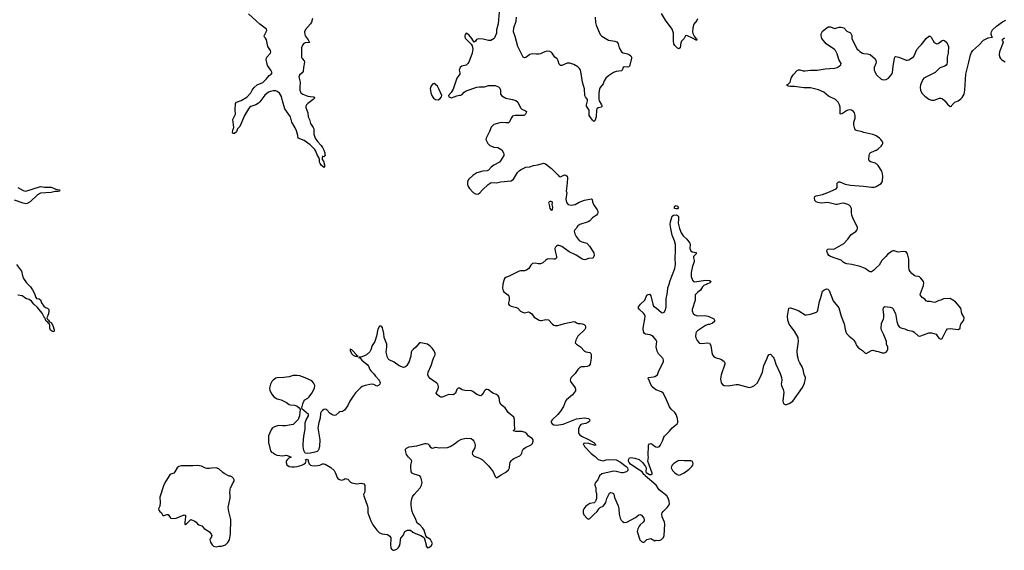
# Model space of a CAD drawing. Header units: inches. Extents: x 1474254 to 1647085, y 640389 to 772279.
# Tile 38 of 85: x 1527117 to 1541925, y 707108 to 715091. Entities that reach past the tile are written whole.
import ezdxf

# ---------------------------------------------------------------- set-up
doc = ezdxf.new("R2010")
doc.units = ezdxf.units.IN
doc.header["$MEASUREMENT"] = 0
for name, color, linetype in [('B5720', 7, 'Continuous'), ('B5721', 7, 'Continuous'), ('B5730', 7, 'Continuous'), ('B5731', 7, 'Continuous'), ('B5741', 7, 'Continuous')]:
    doc.layers.add(name, color=color, linetype=linetype)

msp = doc.modelspace()

# ---------------------------------------------------------------- linework, layer by layer
at = {"layer": 'B5720', "color": 6, "elevation": 800}
for points in [[(1530000, 708342), (1529970, 708339), (1529930, 708340), (1529910, 708345), (1529853, 708373), (1529790, 708382), (1529722, 708378), (1529550, 708379), (1529510, 708371), (1529485, 708350), (1529450, 708289), (1529433, 708270), (1529390, 708255), (1529377, 708243), (1529316, 708150), (1529287, 708093), (1529223, 707910), (1529231, 707830), (1529225, 707770), (1529205, 707730), (1529211, 707710), (1529225, 707690), (1529252, 707670), (1529270, 707634), (1529290, 707632), (1529330, 707646), (1529350, 707645), (1529380, 707600), (1529390, 707591), (1529410, 707585), (1529470, 707591), (1529590, 707643), (1529610, 707636), (1529613, 707610), (1529600, 707530), (1529601, 707501), (1529610, 707494), (1529691, 707571), (1529750, 707546), (1529771, 707531), (1529790, 707505), (1529811, 707491), (1529856, 707476), (1529894, 707434), (1529970, 707385), (1529998, 707350), (1530000, 707344)], [(1530000, 707311), (1529985, 707290), (1529978, 707270), (1529986, 707230), (1530000, 707207)]]:
    msp.add_lwpolyline(points, dxfattribs=at)
at = {"layer": 'B5721', "color": 6, "elevation": 700}
for points in [[(1527090, 712566), (1527170, 712523), (1527210, 712512), (1527430, 712580), (1527490, 712570), (1527570, 712574), (1527591, 712570), (1527661, 712541), (1527714, 712530), (1527716, 712510), (1527696, 712504), (1527650, 712504), (1527591, 712489), (1527430, 712483), (1527385, 712455), (1527275, 712350), (1527230, 712328), (1527210, 712323), (1527171, 712329), (1527038, 712378)], [(1527067, 711407), (1527145, 711310), (1527159, 711239), (1527177, 711197), (1527220, 711130), (1527278, 711070), (1527309, 711029), (1527339, 710970), (1527359, 710910), (1527370, 710897), (1527410, 710891), (1527430, 710875), (1527445, 710830), (1527482, 710782), (1527503, 710763), (1527535, 710750), (1527554, 710730), (1527558, 710710), (1527553, 710667), (1527524, 710604), (1527531, 710590), (1527553, 710573), (1527568, 710548), (1527590, 710534), (1527616, 710490), (1527634, 710426), (1527635, 710405), (1527630, 710394), (1527610, 710400), (1527582, 710422), (1527572, 710450), (1527571, 710491), (1527562, 710522), (1527550, 710527), (1527542, 710542), (1527510, 710563), (1527501, 710601), (1527490, 710608), (1527456, 710676), (1527383, 710763), (1527330, 710811), (1527295, 710855), (1527260, 710880), (1527210, 710895), (1527156, 710936), (1527090, 710949)]]:
    msp.add_lwpolyline(points, dxfattribs=at)
at = {"layer": 'B5730', "color": 6, "elevation": 800}
for points in [[(1532239, 710000), (1532240, 710000), (1532264, 709970), (1532343, 709903), (1532361, 709881), (1532385, 709830), (1532399, 709810), (1532444, 709764), (1532467, 709730), (1532522, 709670), (1532540, 709630), (1532534, 709610), (1532513, 709587), (1532490, 709580), (1532443, 709603), (1532410, 709607), (1532314, 709586), (1532269, 709571), (1532245, 709555), (1532170, 709478), (1532132, 709428), (1532084, 709350), (1532050, 709285), (1532001, 709219), (1531970, 709199), (1531930, 709190), (1531917, 709183), (1531870, 709141), (1531850, 709135), (1531830, 709140), (1531810, 709151), (1531788, 709168), (1531730, 709229), (1531710, 709232), (1531693, 709227), (1531670, 709213), (1531650, 709193), (1531641, 709170), (1531634, 709094), (1531616, 709030), (1531603, 708950), (1531630, 708770), (1531624, 708676), (1531616, 708630), (1531606, 708610), (1531590, 708597), (1531556, 708584), (1531490, 708568), (1531450, 708565), (1531410, 708572), (1531391, 708610), (1531383, 708670), (1531383, 708710), (1531393, 708827), (1531410, 708930), (1531413, 709027), (1531427, 709073), (1531462, 709130), (1531462, 709150), (1531390, 709214), (1531366, 709230), (1531358, 709250), (1531375, 709310), (1531392, 709350), (1531408, 709372), (1531450, 709398), (1531470, 709417), (1531510, 709472), (1531551, 709550), (1531555, 709590), (1531537, 709630), (1531510, 709656), (1531410, 709704), (1531328, 709732), (1531283, 709737), (1531230, 709737), (1531170, 709718), (1531090, 709706), (1530990, 709704), (1530970, 709697), (1530930, 709670), (1530910, 709647), (1530889, 709610), (1530872, 709550), (1530877, 709517), (1530903, 709463), (1530939, 709419), (1530990, 709388), (1531050, 709370), (1531132, 709332), (1531170, 709303), (1531190, 709296), (1531250, 709291), (1531290, 709278), (1531322, 709250), (1531334, 709230), (1531325, 709130), (1531305, 709075), (1531242, 709010), (1531230, 709002), (1531170, 708989), (1531117, 708983), (1531070, 708981), (1531010, 708986), (1530950, 708965), (1530915, 708945), (1530900, 708920), (1530859, 708830), (1530858, 708730), (1530887, 708607), (1530906, 708586), (1530930, 708576), (1530954, 708554), (1530982, 708542), (1531030, 708535), (1531070, 708532), (1531130, 708540), (1531202, 708510), (1531166, 708494), (1531141, 708470), (1531127, 708450), (1531124, 708430), (1531134, 708394), (1531171, 708371), (1531210, 708363), (1531250, 708362), (1531292, 708368), (1531358, 708390), (1531390, 708405), (1531415, 708425), (1531426, 708450), (1531418, 708470), (1531430, 708478), (1531454, 708470), (1531454, 708450), (1531472, 708410), (1531492, 708390), (1531510, 708383), (1531550, 708379), (1531597, 708383), (1531630, 708391), (1531670, 708411), (1531690, 708411), (1531710, 708405), (1531795, 708355), (1531848, 708308), (1531868, 708270), (1531890, 708206), (1531901, 708190), (1531918, 708178), (1531954, 708166), (1531990, 708174), (1532010, 708187), (1532030, 708185), (1532050, 708181), (1532090, 708136), (1532110, 708124), (1532190, 708110), (1532256, 708116), (1532291, 708110), (1532308, 708090), (1532306, 708034), (1532310, 708010), (1532309, 707990), (1532290, 707950), (1532291, 707930), (1532350, 707770), (1532355, 707745), (1532353, 707670), (1532400, 707550), (1532430, 707492), (1532489, 707410), (1532530, 707372), (1532570, 707356), (1532650, 707345), (1532682, 707322), (1532697, 707297), (1532700, 707280), (1532692, 707190), (1532699, 707150), (1532710, 707127), (1532719, 707119), (1532730, 707111), (1532750, 707108), (1532790, 707123), (1532816, 707150), (1532830, 707177), (1532840, 707210), (1532845, 707270), (1532851, 707290), (1532884, 707330), (1532911, 707389), (1532950, 707410), (1532993, 707413), (1533030, 707381), (1533070, 707359), (1533150, 707330), (1533188, 707308), (1533198, 707298), (1533203, 707283), (1533231, 707189), (1533231, 707171), (1533250, 707146), (1533270, 707151), (1533305, 707175), (1533328, 707210), (1533295, 707270), (1533243, 707303), (1533224, 707324), (1533198, 707410), (1533182, 707442), (1533133, 707493), (1533095, 707515), (1533070, 707587), (1533034, 707654), (1533021, 707690), (1533008, 707748), (1533005, 707785), (1533007, 707833), (1533017, 707883), (1533027, 707913), (1533051, 707949), (1533140, 708050), (1533160, 708090), (1533170, 708130), (1533152, 708210), (1533133, 708230), (1533050, 708252), (1533019, 708270), (1533007, 708290), (1532998, 708358), (1533000, 708390), (1533012, 708428), (1533013, 708450), (1533005, 708470), (1532964, 708510), (1532937, 708550), (1532919, 708610), (1532922, 708630), (1532933, 708647), (1532976, 708664), (1533090, 708681), (1533210, 708717), (1533230, 708717), (1533256, 708710), (1533276, 708690), (1533290, 708663), (1533310, 708648), (1533330, 708646), (1533370, 708658), (1533430, 708652), (1533550, 708657), (1533590, 708670), (1533658, 708710), (1533709, 708751), (1533762, 708778), (1533830, 708793), (1533908, 708788), (1533931, 708771), (1533949, 708749), (1533959, 708730), (1533969, 708690), (1533964, 708650), (1533928, 708590), (1533921, 708570), (1533928, 708548), (1533950, 708527), (1534034, 708494), (1534078, 708470), (1534170, 708377), (1534210, 708330), (1534236, 708290), (1534270, 708218), (1534290, 708201), (1534357, 708243), (1534430, 708282), (1534470, 708317), (1534483, 708350), (1534487, 708410), (1534493, 708430), (1534508, 708452), (1534527, 708473), (1534550, 708489), (1534641, 708530), (1534660, 708550), (1534669, 708570), (1534680, 708610), (1534690, 708630), (1534726, 708654), (1534810, 708694), (1534830, 708716), (1534842, 708750), (1534838, 708770), (1534824, 708790), (1534770, 708827), (1534742, 708862), (1534719, 708879), (1534674, 708894), (1534577, 708897), (1534546, 708906), (1534544, 708910), (1534562, 708930), (1534565, 708950), (1534560, 708990), (1534557, 709077), (1534549, 709109), (1534463, 709183), (1534416, 709250), (1534356, 709296), (1534340, 709330), (1534326, 709406), (1534312, 709432), (1534290, 709450), (1534234, 709474), (1534170, 709523), (1534150, 709530), (1534130, 709527), (1534110, 709507), (1534090, 709470), (1534070, 709445), (1534050, 709434), (1534030, 709436), (1533990, 709452), (1533930, 709500), (1533910, 709508), (1533810, 709511), (1533770, 709524), (1533730, 709546), (1533710, 709550), (1533690, 709526), (1533669, 709471), (1533648, 709452), (1533630, 709447), (1533569, 709451), (1533470, 709412), (1533450, 709413), (1533430, 709423), (1533394, 709450), (1533381, 709470), (1533384, 709490), (1533409, 709531), (1533418, 709570), (1533407, 709607), (1533386, 709630), (1533330, 709663), (1533292, 709692), (1533265, 709725), (1533257, 709750), (1533259, 709790), (1533307, 709890), (1533335, 709985), (1533342, 710000)], [(1532992, 710000), (1532977, 709950), (1532941, 709890), (1532927, 709873), (1532910, 709863), (1532890, 709861), (1532823, 709883), (1532750, 709938), (1532673, 709973), (1532659, 709990), (1532655, 710000)], [(1535712, 710000), (1535698, 709910), (1535677, 709883), (1535650, 709872), (1535610, 709868), (1535562, 709870), (1535539, 709861), (1535510, 709830), (1535472, 709768), (1535410, 709710), (1535400, 709690), (1535397, 709670), (1535402, 709650), (1535473, 709553), (1535478, 709530), (1535474, 709510), (1535431, 709449), (1535340, 709370), (1535326, 709350), (1535294, 709270), (1535250, 709203), (1535210, 709150), (1535126, 709070), (1535111, 709050), (1535111, 709030), (1535125, 709010), (1535150, 708995), (1535190, 708991), (1535290, 709008), (1535490, 709088), (1535610, 709100), (1535671, 709090), (1535691, 709070), (1535687, 709050), (1535678, 709042), (1535663, 709030), (1535630, 709016), (1535570, 709005), (1535550, 708994), (1535539, 708981), (1535530, 708963), (1535523, 708930), (1535523, 708870), (1535535, 708850), (1535568, 708828), (1535670, 708776), (1535751, 708730), (1535773, 708710), (1535775, 708695), (1535782, 708690), (1535770, 708687), (1535676, 708716), (1535610, 708722), (1535594, 708710), (1535613, 708670), (1535710, 708563), (1535770, 708518), (1535815, 708475), (1535850, 708462), (1535890, 708456), (1535935, 708470), (1535977, 708477), (1536090, 708470), (1536154, 708434), (1536239, 708370), (1536258, 708350), (1536265, 708330), (1536262, 708310), (1536242, 708290), (1536190, 708275), (1536170, 708272), (1536090, 708292), (1536050, 708297), (1536030, 708295), (1535870, 708257), (1535836, 708230), (1535811, 708170), (1535775, 708130), (1535766, 708110), (1535766, 708090), (1535781, 708050), (1535782, 707990), (1535791, 707970), (1535791, 707890), (1535782, 707858), (1535770, 707838), (1535755, 707825), (1535690, 707814), (1535634, 707770), (1535602, 707730), (1535593, 707710), (1535591, 707670), (1535603, 707643), (1535650, 707586), (1535670, 707576), (1535690, 707585), (1535752, 707648), (1535802, 707690), (1535829, 707731), (1535848, 707750), (1535890, 707771), (1535910, 707796), (1535933, 707830), (1535949, 707890), (1535988, 707970), (1536010, 707978), (1536030, 707972), (1536050, 707962), (1536055, 707955), (1536061, 707901), (1536118, 707778), (1536130, 707730), (1536134, 707650), (1536147, 707590), (1536161, 707561), (1536181, 707541), (1536210, 707528), (1536250, 707534), (1536380, 707600), (1536430, 707643), (1536450, 707647), (1536470, 707636), (1536504, 707590), (1536511, 707570), (1536510, 707550), (1536496, 707530), (1536450, 707492), (1536433, 707470), (1536413, 707430), (1536406, 707390), (1536445, 707265), (1536470, 707241), (1536490, 707231), (1536510, 707232), (1536548, 707270), (1536570, 707276), (1536610, 707285), (1536670, 707252), (1536690, 707262), (1536730, 707258), (1536750, 707261), (1536768, 707270), (1536798, 707302), (1536809, 707331), (1536819, 707501), (1536815, 707530), (1536779, 707610), (1536774, 707650), (1536779, 707670), (1536794, 707690), (1536857, 707750), (1536885, 707790), (1536892, 707810), (1536887, 707850), (1536870, 707895), (1536849, 707930), (1536736, 708016), (1536689, 708090), (1536523, 708230), (1536518, 708238), (1536502, 708250), (1536478, 708290), (1536397, 708337), (1536305, 708405), (1536283, 708430), (1536274, 708450), (1536273, 708470), (1536290, 708500), (1536310, 708506), (1536370, 708497), (1536432, 708472), (1536484, 708430), (1536531, 708371), (1536538, 708350), (1536532, 708290), (1536540, 708280), (1536590, 708251), (1536613, 708247), (1536628, 708252), (1536629, 708271), (1536566, 708450), (1536573, 708510), (1536569, 708530), (1536573, 708690), (1536589, 708710), (1536610, 708716), (1536630, 708707), (1536659, 708679), (1536684, 708664), (1536710, 708661), (1536737, 708670), (1536750, 708683), (1536790, 708763), (1536803, 708810), (1536813, 708827), (1536890, 708902), (1536929, 708951), (1537004, 709010), (1537014, 709030), (1537015, 709050), (1537009, 709090), (1536989, 709150), (1536970, 709181), (1536913, 709233), (1536890, 709267), (1536830, 709409), (1536797, 709470), (1536770, 709491), (1536683, 709523), (1536630, 709569), (1536610, 709603), (1536579, 709679), (1536568, 709690), (1536574, 709706), (1536650, 709717), (1536670, 709724), (1536707, 709750), (1536730, 709810), (1536787, 709913), (1536799, 709950), (1536799, 709970), (1536793, 709990), (1536786, 710000)], [(1537607, 710000), (1537630, 709995), (1537670, 709979), (1537710, 709950), (1537719, 709939), (1537723, 709930), (1537720, 709910), (1537665, 709750), (1537655, 709690), (1537665, 709630), (1537685, 709605), (1537710, 709590), (1537770, 709585), (1537890, 709605), (1537923, 709603), (1538090, 709556), (1538130, 709566), (1538170, 709590), (1538211, 709629), (1538270, 709741), (1538287, 709790), (1538311, 709890), (1538358, 710000)], [(1538457, 710000), (1538463, 709990), (1538490, 709907), (1538556, 709770), (1538576, 709710), (1538577, 709670), (1538569, 709610), (1538572, 709590), (1538601, 709530), (1538609, 709490), (1538593, 709350), (1538599, 709330), (1538611, 709310), (1538630, 709302), (1538650, 709303), (1538690, 709315), (1538744, 709350), (1538890, 709556), (1538919, 709621), (1538935, 709695), (1538934, 709710), (1538913, 709753), (1538900, 709830), (1538883, 709870), (1538848, 709930), (1538831, 709971), (1538824, 710000)], [(1530000, 707207), (1530010, 707191), (1530031, 707171), (1530070, 707162), (1530090, 707165), (1530110, 707171), (1530150, 707171), (1530210, 707191), (1530250, 707225), (1530272, 707268), (1530286, 707354), (1530295, 707570), (1530262, 707690), (1530255, 707750), (1530285, 707895), (1530285, 707945), (1530279, 707970), (1530282, 708030), (1530289, 708050), (1530310, 708082), (1530319, 708110), (1530344, 708150), (1530343, 708170), (1530332, 708190), (1530310, 708214), (1530290, 708224), (1530270, 708224), (1530190, 708264), (1530170, 708277), (1530112, 708332), (1530070, 708349), (1530000, 708342)], [(1530000, 707344), (1530005, 707330), (1530004, 707316), (1530000, 707311)]]:
    msp.add_lwpolyline(points, dxfattribs=at)
msp.add_lwpolyline([(1537030, 708457), (1537010, 708449), (1536950, 708410), (1536931, 708390), (1536919, 708370), (1536917, 708350), (1536935, 708310), (1536970, 708274), (1537007, 708247), (1537030, 708240), (1537050, 708242), (1537110, 708272), (1537184, 708330), (1537225, 708370), (1537241, 708390), (1537244, 708410), (1537242, 708430), (1537230, 708448), (1537210, 708453), (1537112, 708452)], close=True, dxfattribs=at)
at = {"layer": 'B5731', "color": 6}
for points, elevation in [([(1531523, 715110), (1531505, 715055), (1531490, 715027), (1531416, 714944), (1531399, 714910), (1531404, 714870), (1531412, 714850), (1531455, 714790), (1531475, 714750), (1531470, 714746), (1531410, 714742), (1531389, 714731), (1531370, 714710), (1531356, 714670), (1531356, 714530), (1531365, 714505), (1531396, 714470), (1531403, 714450), (1531386, 714374), (1531381, 714310), (1531367, 714290), (1531324, 714256), (1531313, 714230), (1531337, 714150), (1531328, 714070), (1531329, 714030), (1531346, 713990), (1531374, 713970), (1531450, 713942), (1531533, 713933), (1531546, 713930), (1531550, 713922), (1531552, 713910), (1531533, 713890), (1531450, 713830), (1531430, 713810), (1531420, 713790), (1531419, 713770), (1531451, 713690), (1531457, 713630), (1531476, 713590), (1531490, 713530), (1531530, 713470), (1531539, 713450), (1531542, 713370), (1531561, 713310), (1531597, 713257), (1531650, 713199), (1531670, 713170), (1531693, 713130), (1531707, 713090), (1531705, 713065), (1531710, 713046), (1531690, 713028), (1531670, 713038), (1531664, 713016), (1531668, 712990), (1531685, 712965), (1531702, 712910), (1531699, 712881), (1531690, 712866), (1531680, 712880), (1531650, 712905), (1531636, 712930), (1531628, 712950), (1531625, 712990), (1531617, 713017), (1531590, 713060), (1531572, 713112), (1531558, 713138), (1531488, 713208), (1531394, 713274), (1531304, 713310), (1531301, 713350), (1531280, 713420), (1531262, 713462), (1531209, 713550), (1531202, 713590), (1531188, 713628), (1531107, 713750), (1531070, 713870), (1531057, 713937), (1531026, 713986), (1530990, 714013), (1530970, 714020), (1530930, 714023), (1530890, 714013), (1530861, 713999), (1530805, 713955), (1530730, 713853), (1530710, 713833), (1530670, 713809), (1530595, 713785), (1530575, 713770), (1530558, 713750), (1530500, 713650), (1530430, 713486), (1530410, 713463), (1530391, 713449), (1530377, 713403), (1530350, 713380), (1530330, 713380), (1530318, 713390), (1530322, 713430), (1530340, 713470), (1530325, 713590), (1530364, 713670), (1530356, 713730), (1530363, 713830), (1530379, 713850), (1530450, 713876), (1530535, 713925), (1530591, 713990), (1530612, 714030), (1530645, 714070), (1530690, 714110), (1530773, 714147), (1530830, 714202), (1530868, 714252), (1530897, 714270), (1530912, 714290), (1530893, 714330), (1530844, 714404), (1530826, 714490), (1530827, 714510), (1530835, 714530), (1530890, 714588), (1530893, 714610), (1530888, 714630), (1530848, 714688), (1530828, 714790), (1530815, 714815), (1530799, 714830), (1530792, 714850), (1530836, 714930), (1530831, 714950), (1530730, 715023), (1530675, 715075), (1530557, 715177)], 700), ([(1534330, 715210), (1534313, 715027), (1534290, 714938), (1534287, 714890), (1534265, 714830), (1534252, 714810), (1534229, 714791), (1534201, 714779), (1534170, 714777), (1534090, 714800), (1534010, 714804), (1533985, 714795), (1533970, 714769), (1533950, 714755), (1533930, 714782), (1533918, 714810), (1533870, 714861), (1533830, 714889), (1533816, 714870), (1533811, 714849), (1533814, 714830), (1533824, 714810), (1533870, 714756), (1533905, 714725), (1533920, 714700), (1533930, 714650), (1533922, 714590), (1533870, 714450), (1533857, 714430), (1533830, 714408), (1533769, 714391), (1533742, 714370), (1533728, 714330), (1533739, 714290), (1533739, 714270), (1533693, 714210), (1533636, 714044), (1533604, 713996), (1533565, 713950), (1533572, 713930), (1533610, 713916), (1533690, 713948), (1533730, 713956), (1533750, 713955), (1533770, 713965), (1533800, 714000), (1533830, 714022), (1533990, 714075), (1534030, 714080), (1534110, 714081), (1534170, 714101), (1534270, 714101), (1534319, 714079), (1534339, 714059), (1534347, 714030), (1534349, 713970), (1534366, 713946), (1534430, 713910), (1534530, 713893), (1534577, 713877), (1534608, 713848), (1534650, 713765), (1534670, 713746), (1534722, 713722), (1534738, 713710), (1534735, 713690), (1534724, 713670), (1534710, 713655), (1534697, 713650), (1534570, 713650), (1534530, 713638), (1534508, 713610), (1534486, 713554), (1534470, 713540), (1534430, 713539), (1534370, 713546), (1534338, 713542), (1534250, 713513), (1534206, 713474), (1534181, 713410), (1534132, 713310), (1534130, 713290), (1534136, 713270), (1534159, 713230), (1534190, 713199), (1534250, 713175), (1534310, 713170), (1534370, 713131), (1534395, 713090), (1534399, 713070), (1534396, 713050), (1534350, 712970), (1534332, 712948), (1534250, 712904), (1534209, 712871), (1534170, 712827), (1534150, 712816), (1534082, 712810), (1533990, 712785), (1533932, 712748), (1533870, 712693), (1533857, 712670), (1533854, 712646), (1533854, 712610), (1533859, 712590), (1533881, 712550), (1533937, 712490), (1533971, 712470), (1533990, 712466), (1534017, 712470), (1534036, 712484), (1534078, 712530), (1534164, 712610), (1534210, 712640), (1534290, 712637), (1534350, 712654), (1534510, 712666), (1534542, 712690), (1534604, 712790), (1534630, 712818), (1534650, 712832), (1534730, 712874), (1534790, 712880), (1534844, 712896), (1534910, 712907), (1534993, 712933), (1535023, 712923), (1535115, 712855), (1535218, 712750), (1535231, 712731), (1535250, 712727), (1535310, 712759), (1535333, 712753), (1535350, 712738), (1535354, 712710), (1535350, 712630), (1535339, 712550), (1535338, 712510), (1535344, 712490), (1535333, 712390), (1535343, 712343), (1535367, 712310), (1535410, 712303), (1535470, 712311), (1535530, 712344), (1535610, 712375), (1535715, 712395), (1535727, 712387), (1535732, 712350), (1535747, 712310), (1535804, 712230), (1535812, 712210), (1535813, 712190), (1535807, 712170), (1535791, 712150), (1535731, 712109), (1535690, 712067), (1535666, 712050), (1535541, 712010), (1535510, 711990), (1535495, 711970), (1535488, 711952), (1535467, 711930), (1535456, 711910), (1535464, 711870), (1535484, 711830), (1535530, 711771), (1535570, 711748), (1535647, 711727), (1535686, 711686), (1535750, 711583), (1535756, 711544), (1535753, 711527), (1535742, 711510), (1535730, 711505), (1535670, 711497), (1535630, 711483), (1535610, 711480), (1535590, 711483), (1535570, 711491), (1535487, 711547), (1535380, 711600), (1535270, 711680), (1535230, 711696), (1535207, 711693), (1535190, 711685), (1535173, 711670), (1535165, 711650), (1535170, 711610), (1535190, 711530), (1535189, 711510), (1535171, 711490), (1535150, 711487), (1535070, 711493), (1535052, 711488), (1535030, 711475), (1534986, 711434), (1534950, 711419), (1534917, 711417), (1534870, 711428), (1534830, 711421), (1534803, 711397), (1534774, 711350), (1534737, 711323), (1534710, 711315), (1534650, 711313), (1534630, 711306), (1534490, 711239), (1534426, 711214), (1534410, 711199), (1534398, 711170), (1534383, 711110), (1534380, 711050), (1534390, 711010), (1534399, 710999), (1534458, 710950), (1534473, 710930), (1534479, 710910), (1534480, 710870), (1534468, 710830), (1534467, 710810), (1534478, 710798), (1534510, 710781), (1534590, 710763), (1534610, 710750), (1534650, 710704), (1534677, 710690), (1534710, 710682), (1534770, 710694), (1534790, 710688), (1534815, 710670), (1534857, 710617), (1534931, 710571), (1534950, 710565), (1534966, 710566), (1535030, 710583), (1535070, 710576), (1535130, 710511), (1535150, 710497), (1535170, 710491), (1535210, 710492), (1535310, 710522), (1535450, 710550), (1535470, 710546), (1535490, 710529), (1535510, 710519), (1535550, 710522), (1535578, 710518), (1535605, 710505), (1535620, 710490), (1535629, 710469), (1535628, 710450), (1535618, 710430), (1535510, 710330), (1535480, 710270), (1535473, 710230), (1535492, 710212), (1535550, 710172), (1535610, 710106), (1535634, 710094), (1535690, 710083), (1535706, 710070), (1535714, 710050), (1535714, 710010), (1535712, 710000)], 800), ([(1535771, 715131), (1535776, 715050), (1535787, 715010), (1535849, 714869), (1535870, 714841), (1535970, 714783), (1536070, 714768), (1536096, 714756), (1536118, 714730), (1536135, 714670), (1536169, 714609), (1536192, 714592), (1536258, 714578), (1536290, 714565), (1536310, 714549), (1536319, 714530), (1536319, 714510), (1536293, 714407), (1536288, 714392), (1536278, 714382), (1536263, 714377), (1536210, 714380), (1536195, 714370), (1536180, 714330), (1536170, 714320), (1536086, 714314), (1536050, 714297), (1535970, 714246), (1535930, 714210), (1535906, 714170), (1535890, 714124), (1535847, 714070), (1535835, 714045), (1535827, 713993), (1535826, 713890), (1535831, 713870), (1535869, 713810), (1535877, 713790), (1535864, 713776), (1535816, 713764), (1535799, 713750), (1535792, 713728), (1535788, 713632), (1535769, 713571), (1535750, 713560), (1535730, 713580), (1535684, 713650), (1535680, 713670), (1535683, 713710), (1535680, 713730), (1535643, 713790), (1535642, 713810), (1535658, 713870), (1535656, 713890), (1535625, 713930), (1535617, 713950), (1535610, 714050), (1535582, 714150), (1535558, 714310), (1535552, 714330), (1535536, 714356), (1535510, 714380), (1535450, 714415), (1535390, 714436), (1535350, 714436), (1535270, 714401), (1535250, 714400), (1535230, 714423), (1535214, 714474), (1535200, 714500), (1535167, 714530), (1535127, 714590), (1535110, 714605), (1535090, 714613), (1535050, 714616), (1535030, 714613), (1534990, 714599), (1534950, 714578), (1534927, 714573), (1534888, 714572), (1534830, 714578), (1534810, 714575), (1534790, 714566), (1534730, 714520), (1534710, 714516), (1534690, 714530), (1534667, 714570), (1534611, 714690), (1534570, 714836), (1534543, 714910), (1534548, 714970), (1534582, 715070), (1534591, 715130)], 800), ([(1537310, 715104), (1537299, 715081), (1537254, 715026), (1537240, 714970), (1537238, 714910), (1537243, 714883), (1537262, 714842), (1537302, 714790), (1537299, 714781), (1537290, 714782), (1537235, 714815), (1537150, 714853), (1537132, 714848), (1537110, 714806), (1537069, 714770), (1537059, 714741), (1537050, 714669), (1537030, 714653), (1537010, 714662), (1536970, 714704), (1536957, 714730), (1536949, 714770), (1536949, 714889), (1536930, 714947), (1536830, 715082), (1536770, 715186)], 800), ([(1540000, 713342), (1539990, 713349), (1539950, 713366), (1539810, 713395), (1539770, 713409), (1539717, 713417), (1539693, 713430), (1539678, 713450), (1539664, 713510), (1539664, 713550), (1539680, 713610), (1539683, 713650), (1539672, 713690), (1539657, 713710), (1539629, 713730), (1539610, 713735), (1539572, 713732), (1539550, 713722), (1539490, 713678), (1539470, 713670), (1539456, 713676), (1539457, 713777), (1539448, 713808), (1539428, 713850), (1539386, 713890), (1539283, 713943), (1539210, 713999), (1539130, 714035), (1539010, 714065), (1538910, 714067), (1538770, 714084), (1538710, 714086), (1538677, 714090), (1538659, 714099), (1538654, 714110), (1538670, 714118), (1538705, 714150), (1538720, 714210), (1538750, 714261), (1538810, 714325), (1538830, 714335), (1538850, 714336), (1538902, 714322), (1538930, 714321), (1539010, 714331), (1539110, 714332), (1539230, 714353), (1539370, 714360), (1539410, 714372), (1539444, 714390), (1539467, 714410), (1539470, 714430), (1539436, 714490), (1539410, 714577), (1539386, 714626), (1539370, 714641), (1539247, 714727), (1539181, 714810), (1539170, 714848), (1539170, 714870), (1539175, 714890), (1539190, 714917), (1539275, 714985), (1539310, 714985), (1539370, 714961), (1539390, 714962), (1539441, 714979), (1539470, 714980), (1539510, 714968), (1539558, 714918), (1539610, 714895), (1539630, 714852), (1539633, 714810), (1539650, 714761), (1539714, 714650), (1539730, 714631), (1539750, 714613), (1539790, 714588), (1539810, 714582), (1539870, 714579), (1539910, 714568), (1539983, 714503), (1539995, 714475), (1539998, 714450), (1539994, 714430), (1539969, 714370), (1539970, 714330), (1539976, 714310), (1539995, 714275), (1540000, 714269)], 800), ([(1540000, 712924), (1539990, 712931), (1539911, 712951), (1539891, 712970), (1539888, 712990), (1539893, 713050), (1539898, 713070), (1539910, 713086), (1539930, 713100), (1540000, 713128)], 800), ([(1540000, 711358), (1539960, 711320), (1539930, 711300), (1539910, 711300), (1539890, 711307), (1539832, 711350), (1539759, 711379), (1539630, 711408), (1539556, 711416), (1539526, 711426), (1539501, 711441), (1539472, 711472), (1539459, 711479), (1539381, 711501), (1539310, 711530), (1539286, 711546), (1539269, 711570), (1539258, 711610), (1539262, 711630), (1539270, 711640), (1539290, 711646), (1539350, 711639), (1539370, 711643), (1539510, 711724), (1539570, 711790), (1539621, 711859), (1539690, 711907), (1539710, 711929), (1539718, 711950), (1539718, 711970), (1539653, 712093), (1539633, 712150), (1539626, 712190), (1539627, 712250), (1539610, 712280), (1539590, 712300), (1539570, 712313), (1539510, 712330), (1539470, 712328), (1539410, 712311), (1539390, 712311), (1539270, 712339), (1539170, 712333), (1539121, 712341), (1539096, 712350), (1539077, 712370), (1539070, 712410), (1539075, 712430), (1539097, 712443), (1539190, 712461), (1539272, 712490), (1539394, 712546), (1539412, 712568), (1539413, 712630), (1539430, 712652), (1539450, 712653), (1539530, 712617), (1539610, 712601), (1539808, 712588), (1539930, 712570), (1539970, 712570), (1539990, 712576), (1540000, 712582)], 800), ([(1536786, 710000), (1536779, 710010), (1536724, 710064), (1536705, 710105), (1536687, 710170), (1536697, 710250), (1536689, 710270), (1536643, 710323), (1536621, 710341), (1536601, 710350), (1536530, 710359), (1536512, 710372), (1536505, 710385), (1536493, 710430), (1536494, 710450), (1536521, 710590), (1536522, 710630), (1536514, 710654), (1536498, 710678), (1536440, 710730), (1536425, 710750), (1536426, 710770), (1536454, 710810), (1536518, 710870), (1536550, 710945), (1536570, 710956), (1536590, 710961), (1536610, 710936), (1536638, 710810), (1536650, 710783), (1536690, 710755), (1536770, 710687), (1536790, 710682), (1536810, 710692), (1536830, 710724), (1536838, 710770), (1536841, 710890), (1536859, 710990), (1536864, 711056), (1536885, 711110), (1536900, 711170), (1536970, 711350), (1536981, 711410), (1536973, 711510), (1536982, 711610), (1536978, 711710), (1536966, 711766), (1536931, 711849), (1536909, 711951), (1536902, 712010), (1536905, 712050), (1536930, 712135), (1536952, 712148), (1536990, 712153), (1537010, 712145), (1537023, 712130), (1537026, 712090), (1537018, 712030), (1537038, 711950), (1537065, 711885), (1537097, 711837), (1537150, 711790), (1537195, 711730), (1537200, 711710), (1537197, 711650), (1537210, 711614), (1537230, 711600), (1537291, 711590), (1537292, 711570), (1537252, 711530), (1537250, 711510), (1537261, 711470), (1537259, 711450), (1537237, 711383), (1537214, 711290), (1537218, 711230), (1537234, 711174), (1537250, 711154), (1537270, 711148), (1537433, 711173), (1537491, 711170), (1537516, 711150), (1537498, 711130), (1537450, 711113), (1537404, 711090), (1537387, 711073), (1537358, 711022), (1537314, 710990), (1537277, 710950), (1537275, 710870), (1537233, 710730), (1537231, 710710), (1537246, 710670), (1537270, 710649), (1537310, 710637), (1537410, 710642), (1537471, 710630), (1537555, 710590), (1537566, 710570), (1537566, 710550), (1537535, 710525), (1537490, 710507), (1537470, 710505), (1537430, 710491), (1537311, 710410), (1537292, 710390), (1537284, 710370), (1537279, 710330), (1537284, 710304), (1537305, 710265), (1537330, 710236), (1537347, 710227), (1537370, 710222), (1537468, 710232), (1537490, 710224), (1537514, 710190), (1537525, 710085), (1537536, 710050), (1537550, 710031), (1537570, 710013), (1537590, 710004), (1537607, 710000)], 800), ([(1538824, 710000), (1538815, 710035), (1538812, 710110), (1538832, 710252), (1538824, 710310), (1538770, 710404), (1538718, 710470), (1538692, 710512), (1538670, 710570), (1538667, 710630), (1538685, 710750), (1538710, 710755), (1538770, 710737), (1538833, 710710), (1538930, 710653), (1538950, 710649), (1539010, 710659), (1539099, 710690), (1539114, 710706), (1539120, 710720), (1539146, 710850), (1539166, 710910), (1539190, 711005), (1539210, 711024), (1539250, 711041), (1539270, 711039), (1539290, 711016), (1539350, 710861), (1539436, 710756), (1539470, 710630), (1539516, 710516), (1539537, 710410), (1539554, 710370), (1539590, 710328), (1539644, 710290), (1539662, 710270), (1539688, 710230), (1539704, 710190), (1539730, 710156), (1539793, 710113), (1539830, 710078), (1539850, 710071), (1539927, 710113), (1539950, 710117), (1540000, 710106)], 800), ([(1532655, 710000), (1532651, 710010), (1532631, 710090), (1532641, 710170), (1532640, 710210), (1532601, 710310), (1532595, 710370), (1532575, 710455), (1532566, 710470), (1532550, 710478), (1532530, 710478), (1532505, 710435), (1532485, 710330), (1532456, 710250), (1532416, 710190), (1532397, 710123), (1532385, 710095), (1532331, 710050), (1532304, 710036), (1532250, 710013), (1532225, 710015), (1532214, 710010), (1532239, 710000)], 800), ([(1533342, 710000), (1533364, 710050), (1533364, 710070), (1533349, 710110), (1533320, 710150), (1533290, 710180), (1533250, 710208), (1533150, 710231), (1533128, 710232), (1533076, 710164), (1533033, 710130), (1533013, 710107), (1533006, 710090), (1533000, 710030), (1532992, 710000)], 800), ([(1538358, 710000), (1538370, 710027), (1538390, 710056), (1538410, 710057), (1538450, 710013), (1538457, 710000)], 800)]:
    msp.add_lwpolyline(points, dxfattribs=dict(at, elevation=elevation))
at = {"layer": 'B5731', "color": 6, "elevation": 800}
for points in [[(1533350, 714130), (1533330, 714127), (1533306, 714094), (1533292, 714050), (1533293, 714030), (1533303, 713990), (1533322, 713942), (1533341, 713910), (1533370, 713891), (1533410, 713884), (1533438, 713902), (1533459, 713930), (1533464, 713950), (1533422, 714050), (1533399, 714090), (1533370, 714118)], [(1535110, 712357), (1535090, 712356), (1535079, 712350), (1535070, 712330), (1535079, 712310), (1535088, 712250), (1535110, 712225), (1535129, 712231), (1535133, 712270), (1535127, 712310), (1535130, 712335), (1535124, 712350)], [(1536990, 712244), (1536967, 712250), (1536965, 712270), (1536972, 712288), (1536990, 712296), (1537010, 712286), (1537023, 712270), (1537010, 712248)], [(1532087, 710133), (1532085, 710115), (1532090, 710098), (1532110, 710064), (1532130, 710045), (1532165, 710030), (1532190, 710025), (1532196, 710024), (1532206, 710030), (1532193, 710033), (1532184, 710050), (1532130, 710106), (1532110, 710123)]]:
    msp.add_lwpolyline(points, close=True, dxfattribs=at)
at = {"layer": 'B5741', "color": 6, "elevation": 800}
for points in [[(1540000, 714269), (1540015, 714250), (1540070, 714202), (1540090, 714190), (1540110, 714187), (1540150, 714194), (1540184, 714210), (1540235, 714270), (1540245, 714295), (1540252, 714390), (1540272, 714508), (1540281, 714530), (1540290, 714537), (1540338, 714530), (1540450, 714482), (1540470, 714481), (1540490, 714487), (1540530, 714510), (1540563, 714537), (1540610, 714641), (1540649, 714690), (1540681, 714719), (1540749, 714810), (1540790, 714841), (1540810, 714843), (1540826, 714830), (1540870, 714747), (1540910, 714726), (1540930, 714731), (1540990, 714777), (1541010, 714784), (1541030, 714775), (1541059, 714750), (1541087, 714690), (1541081, 714590), (1541068, 714530), (1541066, 714450), (1541059, 714421), (1541050, 714408), (1541030, 714394), (1540970, 714374), (1540950, 714361), (1540883, 714297), (1540713, 714210), (1540698, 714190), (1540664, 714110), (1540660, 714070), (1540665, 714030), (1540684, 713984), (1540730, 713940), (1540790, 713895), (1540830, 713882), (1540870, 713880), (1540949, 713911), (1540970, 713912), (1540990, 713905), (1541033, 713870), (1541070, 713821), (1541110, 713785), (1541130, 713792), (1541139, 713810), (1541181, 713850), (1541230, 713872), (1541270, 713900), (1541290, 713922), (1541320, 713970), (1541331, 714030), (1541348, 714270), (1541393, 714450), (1541416, 714564), (1541430, 714599), (1541452, 714628), (1541542, 714710), (1541610, 714785), (1541683, 714817), (1541748, 714830), (1541739, 714839), (1541728, 714868), (1541725, 714890), (1541731, 714910), (1541750, 714939), (1541810, 714996), (1541900, 715060), (1541950, 715083)], [(1541930, 714814), (1541910, 714800), (1541886, 714790), (1541899, 714779), (1541907, 714750), (1541855, 714610), (1541850, 714570), (1541855, 714535), (1541868, 714508), (1541890, 714488), (1541936, 714456)], [(1540000, 713128), (1540005, 713130), (1540030, 713148), (1540074, 713190), (1540090, 713210), (1540097, 713230), (1540096, 713250), (1540070, 713288), (1540046, 713310), (1540000, 713342)], [(1540000, 712582), (1540072, 712628), (1540088, 712650), (1540093, 712667), (1540099, 712730), (1540095, 712770), (1540082, 712810), (1540030, 712896), (1540010, 712918), (1540000, 712924)], [(1540000, 710106), (1540030, 710099), (1540090, 710079), (1540123, 710077), (1540150, 710091), (1540165, 710110), (1540173, 710130), (1540173, 710167), (1540155, 710210), (1540151, 710250), (1540114, 710350), (1540078, 710418), (1540071, 710450), (1540079, 710521), (1540110, 710590), (1540114, 710610), (1540114, 710654), (1540103, 710730), (1540106, 710754), (1540112, 710768), (1540126, 710774), (1540210, 710768), (1540238, 710758), (1540250, 710747), (1540289, 710670), (1540310, 710551), (1540330, 710491), (1540347, 710467), (1540370, 710455), (1540430, 710438), (1540470, 710419), (1540550, 710405), (1540571, 710391), (1540630, 710336), (1540650, 710330), (1540670, 710334), (1540790, 710378), (1540830, 710381), (1540898, 710358), (1540917, 710337), (1540939, 710299), (1540970, 710283), (1540990, 710293), (1541050, 710417), (1541070, 710438), (1541110, 710443), (1541229, 710431), (1541257, 710443), (1541262, 710450), (1541259, 710470), (1541273, 710510), (1541315, 710570), (1541321, 710610), (1541286, 710670), (1541271, 710751), (1541190, 710849), (1541150, 710870), (1541127, 710887), (1541110, 710896), (1541010, 710891), (1540970, 710874), (1540930, 710864), (1540890, 710842), (1540870, 710839), (1540810, 710850), (1540770, 710850), (1540750, 710862), (1540728, 710888), (1540692, 710912), (1540674, 710930), (1540662, 710950), (1540664, 710970), (1540710, 711090), (1540717, 711130), (1540712, 711150), (1540670, 711204), (1540650, 711222), (1540630, 711230), (1540590, 711234), (1540570, 711244), (1540534, 711274), (1540510, 711304), (1540496, 711330), (1540487, 711370), (1540490, 711490), (1540469, 711570), (1540450, 711597), (1540406, 711606), (1540330, 711595), (1540270, 711615), (1540250, 711613), (1540230, 711604), (1540170, 711558), (1540141, 711530), (1540085, 711470), (1540042, 711398), (1540000, 711358)]]:
    msp.add_lwpolyline(points, dxfattribs=at)

doc.saveas('drawing.dxf')
